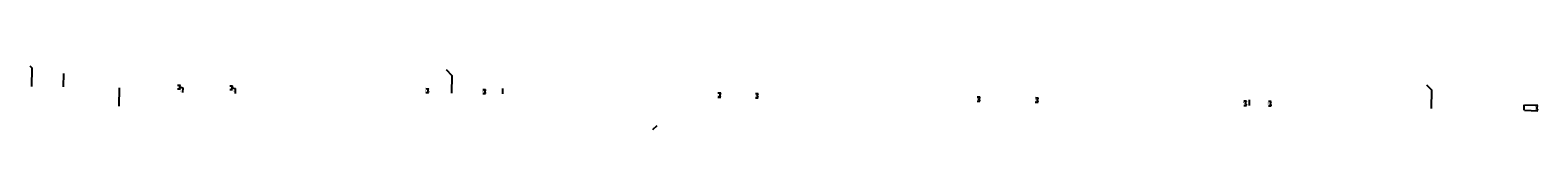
# Model space of a CAD drawing. Header units: feet. Extents: x 1387355 to 1398876, y 442909 to 444023.
# Tile 1 of 3: x 1387355 to 1390233, y 443901 to 444023. Entities that reach past the tile are written whole.
import ezdxf

# ---------------------------------------------------------------- set-up
doc = ezdxf.new("R2010")
doc.units = ezdxf.units.FT
doc.header["$MEASUREMENT"] = 0
doc.linetypes.add('OhDOT_USTN5', pattern=[0.11, 0.055, -0.055])
doc.layers.add('DR_X_Storm_Sewer', color=151, linetype='OhDOT_USTN5')
doc.styles.add('Slanted-Normal', font='font31.shx', dxfattribs={"height": 0.125})
doc.styles.add('Straight-Normal', font='font30.shx', dxfattribs={"height": 0.14})
doc.linetypes.add('waterex', pattern='A,0.15,-0.2,0.15,-0.2,0.15,-0.1,["W",Straight-Normal,S=1,R=0,X=0,Y=-0.06],-0.25,0.15,-0.2,0.15,-0.2', length=1.9)
doc.dimstyles.new('Dec-1  Slanted', dxfattribs={"dimtxt": 0.125, "dimasz": 0.125, "dimexe": 0.07, "dimexo": 0.07, "dimgap": 0.07, "dimtad": 1, "dimdec": 1, "dimzin": 3, "dimdsep": 46, "dimtxsty": 'Slanted-Normal', "dimblk": 'Dim1', "dimcen": 0, "dimclrd": 95, "dimclre": 95, "dimclrt": 7, "dimadec": 1, "dimazin": 3, "dimtfac": 1, "dimtdec": 1, "dimtix": 1, "dimtofl": 0, "dimtmove": 1, "dimatfit": 3, "dimldrblk": 'Dim1', "dimfxl": 1, "dimtolj": 1, "dimtzin": 0, "dimlwd": -1, "dimlwe": -1, "dimarcsym": 0})

# ---------------------------------------------------------------- blocks, each defined once
blk = doc.blocks.new('Dim1')
h = blk.add_hatch(color=4)
h.dxf.hatch_style = 1
h.paths.add_polyline_path([(0, 0), (-1, -0.2), (-1, 0.2)])
at = {"color": 4}
blk.add_lwpolyline([(0, 0), (-1, -0.2), (-1, 0.2), (0, 0)], dxfattribs=at)
blk = doc.blocks.new('*D910')
at = {"layer": 'Defpoints', "color": 0, "linetype": 'waterex', "transparency": 16777216}
for p in [(1388109.6, 443972.6), (1388109.7, 443980.2), (1388115, 443980.1)]:
    blk.add_point(p, dxfattribs=at)
at = {"layer": 'DR_X_Storm_Sewer', "color": 95, "linetype": 'Continuous', "transparency": 16777216}
for p, q in [((1388110.6, 443972.6), (1388115.9, 443972.5)), ((1388110.7, 443980.2), (1388116, 443980.1)), ((1388115, 443975.1), (1388115, 443977.6))]:
    blk.add_line(p, q, dxfattribs=at)
at = {"layer": 'DR_X_Storm_Sewer', "color": 95, "linetype": 'waterex', "transparency": 16777216, "xscale": 2.5, "yscale": 2.5, "zscale": 2.5}
for p, rotation in [((1388114.9, 443972.6), 269.0774975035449), ((1388115, 443980.1), 89.07749750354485)]:
    blk.add_blockref('Dim1', p, dxfattribs=dict(at, rotation=rotation))
at = {"layer": 'DR_X_Storm_Sewer', "color": 7, "linetype": 'waterex', "transparency": 16777216, "insert": (1388110.5, 443975.8), "char_height": 2.5, "attachment_point": 5, "rotation": 89.0775, "style": 'Slanted-Normal'}
blk.add_mtext("\\A1;7.5'", dxfattribs=at)
blk = doc.blocks.new('*D911')
at = {"layer": 'Defpoints', "color": 0, "linetype": 'waterex', "transparency": 16777216}
for p in [(1388666.9, 443963.9), (1388667.1, 443972), (1388672.4, 443971.9)]:
    blk.add_point(p, dxfattribs=at)
at = {"layer": 'DR_X_Storm_Sewer', "color": 95, "linetype": 'Continuous', "transparency": 16777216}
for p, q in [((1388667.9, 443963.9), (1388673.3, 443963.8)), ((1388668.1, 443971.9), (1388673.4, 443971.9)), ((1388672.3, 443966.3), (1388672.3, 443969.4))]:
    blk.add_line(p, q, dxfattribs=at)
at = {"layer": 'DR_X_Storm_Sewer', "color": 95, "linetype": 'waterex', "transparency": 16777216, "xscale": 2.5, "yscale": 2.5, "zscale": 2.5}
for p, rotation in [((1388672.4, 443971.9), 89.08249711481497), ((1388672.3, 443963.8), 269.0824971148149)]:
    blk.add_blockref('Dim1', p, dxfattribs=dict(at, rotation=rotation))
at = {"layer": 'DR_X_Storm_Sewer', "color": 7, "linetype": 'waterex', "transparency": 16777216, "insert": (1388669.1, 443968.1), "char_height": 2.5, "attachment_point": 5, "rotation": 89.0825, "style": 'Slanted-Normal'}
blk.add_mtext("\\A1;8.0'", dxfattribs=at)
blk = doc.blocks.new('*D912')
at = {"layer": 'Defpoints', "color": 0, "linetype": 'waterex', "transparency": 16777216}
for p in [(1389161.5, 443956.2), (1389161.6, 443964.7), (1389166.9, 443964.6)]:
    blk.add_point(p, dxfattribs=at)
at = {"layer": 'DR_X_Storm_Sewer', "color": 95, "linetype": 'Continuous', "transparency": 16777216}
for p, q in [((1389162.5, 443956.2), (1389167.8, 443956.1)), ((1389162.6, 443964.7), (1389167.9, 443964.6)), ((1389166.8, 443958.6), (1389166.9, 443962.1))]:
    blk.add_line(p, q, dxfattribs=at)
at = {"layer": 'DR_X_Storm_Sewer', "color": 95, "linetype": 'waterex', "transparency": 16777216, "xscale": 2.5, "yscale": 2.5, "zscale": 2.5}
for p, rotation in [((1389166.8, 443956.1), 269.0864321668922), ((1389166.9, 443964.6), 89.08643216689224)]:
    blk.add_blockref('Dim1', p, dxfattribs=dict(at, rotation=rotation))
at = {"layer": 'DR_X_Storm_Sewer', "color": 7, "linetype": 'waterex', "transparency": 16777216, "insert": (1389163.6, 443960.1), "char_height": 2.5, "attachment_point": 5, "rotation": 89.0864, "style": 'Slanted-Normal'}
blk.add_mtext("\\A1;8.5'", dxfattribs=at)
blk = doc.blocks.new('*D913')
at = {"layer": 'Defpoints', "color": 0, "linetype": 'waterex', "transparency": 16777216}
for p in [(1389670.4, 443957.2), (1389675.7, 443957.1), (1389670.3, 443948.2)]:
    blk.add_point(p, dxfattribs=at)
at = {"layer": 'DR_X_Storm_Sewer', "color": 95, "linetype": 'Continuous', "transparency": 16777216}
for p, q in [((1389671.4, 443957.2), (1389676.7, 443957.1)), ((1389675.6, 443950.6), (1389675.7, 443954.6)), ((1389671.3, 443948.2), (1389676.6, 443948.1))]:
    blk.add_line(p, q, dxfattribs=at)
at = {"layer": 'DR_X_Storm_Sewer', "color": 95, "linetype": 'waterex', "transparency": 16777216, "xscale": 2.5, "yscale": 2.5, "zscale": 2.5}
for p, rotation in [((1389675.7, 443957.1), 89.09006130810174), ((1389675.6, 443948.1), 269.0900613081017)]:
    blk.add_blockref('Dim1', p, dxfattribs=dict(at, rotation=rotation))
at = {"layer": 'DR_X_Storm_Sewer', "color": 7, "linetype": 'waterex', "transparency": 16777216, "insert": (1389671.1, 443952.7), "char_height": 2.5, "attachment_point": 5, "rotation": 89.0901, "style": 'Slanted-Normal'}
blk.add_mtext("\\A1;9.0'", dxfattribs=at)
blk = doc.blocks.new('*D914')
at = {"layer": 'Defpoints', "color": 0, "linetype": 'waterex', "transparency": 16777216}
for p in [(1390206.4, 443938.8), (1390206.6, 443949.2), (1390231.7, 443948.5)]:
    blk.add_point(p, dxfattribs=at)
at = {"layer": 'DR_X_Storm_Sewer', "color": 95, "linetype": 'Continuous', "transparency": 16777216}
for p, q in [((1390207.4, 443938.8), (1390232.4, 443938.1)), ((1390207.6, 443949.1), (1390232.7, 443948.5)), ((1390231.5, 443940.7), (1390231.6, 443946))]:
    blk.add_line(p, q, dxfattribs=at)
at = {"layer": 'DR_X_Storm_Sewer', "color": 95, "linetype": 'waterex', "transparency": 16777216, "xscale": 2.5, "yscale": 2.5, "zscale": 2.5}
for p, rotation in [((1390231.4, 443938.2), 268.5614338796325), ((1390231.7, 443948.5), 88.56143387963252)]:
    blk.add_blockref('Dim1', p, dxfattribs=dict(at, rotation=rotation))
at = {"layer": 'DR_X_Storm_Sewer', "color": 7, "linetype": 'waterex', "transparency": 16777216, "insert": (1390229.3, 443943.4), "char_height": 2.5, "attachment_point": 5, "rotation": 88.5614, "style": 'Slanted-Normal'}
blk.add_mtext("\\A1;10.5'", dxfattribs=at)
blk = doc.blocks.new('*D915')
at = {"layer": 'Defpoints', "color": 0, "linetype": 'waterex', "transparency": 16777216}
for p in [(1389717.6, 443956.5), (1389722.9, 443956.4), (1389717.5, 443947.5)]:
    blk.add_point(p, dxfattribs=at)
at = {"layer": 'DR_X_Storm_Sewer', "color": 95, "linetype": 'Continuous', "transparency": 16777216}
for p, q in [((1389718.6, 443956.5), (1389723.9, 443956.4)), ((1389722.8, 443949.9), (1389722.9, 443953.9)), ((1389718.5, 443947.5), (1389723.8, 443947.4))]:
    blk.add_line(p, q, dxfattribs=at)
at = {"layer": 'DR_X_Storm_Sewer', "color": 95, "linetype": 'waterex', "transparency": 16777216, "xscale": 2.5, "yscale": 2.5, "zscale": 2.5}
for p, rotation in [((1389722.9, 443956.4), 89.09040772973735), ((1389722.8, 443947.4), 269.0904077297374)]:
    blk.add_blockref('Dim1', p, dxfattribs=dict(at, rotation=rotation))
at = {"layer": 'DR_X_Storm_Sewer', "color": 7, "linetype": 'waterex', "transparency": 16777216, "insert": (1389718.4, 443951.9), "char_height": 2.5, "attachment_point": 5, "rotation": 89.0904, "style": 'Slanted-Normal'}
blk.add_mtext("\\A1;9.0'", dxfattribs=at)
blk = doc.blocks.new('*D916')
at = {"layer": 'Defpoints', "color": 0, "linetype": 'waterex', "transparency": 16777216}
for p in [(1389272.7, 443954.4), (1389272.8, 443963), (1389278.1, 443962.9)]:
    blk.add_point(p, dxfattribs=at)
at = {"layer": 'DR_X_Storm_Sewer', "color": 95, "linetype": 'Continuous', "transparency": 16777216}
for p, q in [((1389273.7, 443954.4), (1389279, 443954.3)), ((1389273.8, 443963), (1389279.1, 443962.9)), ((1389278, 443956.9), (1389278.1, 443960.4))]:
    blk.add_line(p, q, dxfattribs=at)
at = {"layer": 'DR_X_Storm_Sewer', "color": 95, "linetype": 'waterex', "transparency": 16777216, "xscale": 2.5, "yscale": 2.5, "zscale": 2.5}
for p, rotation in [((1389278, 443954.4), 269.0868219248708), ((1389278.1, 443962.9), 89.08682192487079)]:
    blk.add_blockref('Dim1', p, dxfattribs=dict(at, rotation=rotation))
at = {"layer": 'DR_X_Storm_Sewer', "color": 7, "linetype": 'waterex', "transparency": 16777216, "insert": (1389274.8, 443958.4), "char_height": 2.5, "attachment_point": 5, "rotation": 89.0868, "style": 'Slanted-Normal'}
blk.add_mtext("\\A1;8.5'", dxfattribs=at)
blk = doc.blocks.new('*D917')
at = {"layer": 'Defpoints', "color": 0, "linetype": 'waterex', "transparency": 16777216}
for p in [(1388738.4, 443962.8), (1388738.6, 443970.9), (1388743.9, 443970.8)]:
    blk.add_point(p, dxfattribs=at)
at = {"layer": 'DR_X_Storm_Sewer', "color": 95, "linetype": 'Continuous', "transparency": 16777216}
for p, q in [((1388739.4, 443962.8), (1388744.7, 443962.7)), ((1388739.6, 443970.9), (1388744.9, 443970.8)), ((1388743.8, 443965.2), (1388743.8, 443968.3))]:
    blk.add_line(p, q, dxfattribs=at)
at = {"layer": 'DR_X_Storm_Sewer', "color": 95, "linetype": 'waterex', "transparency": 16777216, "xscale": 2.5, "yscale": 2.5, "zscale": 2.5}
for p, rotation in [((1388743.7, 443962.7), 269.0832121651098), ((1388743.9, 443970.8), 89.08321216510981)]:
    blk.add_blockref('Dim1', p, dxfattribs=dict(at, rotation=rotation))
at = {"layer": 'DR_X_Storm_Sewer', "color": 7, "linetype": 'waterex', "transparency": 16777216, "insert": (1388740.5, 443967), "char_height": 2.5, "attachment_point": 5, "rotation": 89.0832, "style": 'Slanted-Normal'}
blk.add_mtext('\\A1;8.0', dxfattribs=at)
blk = doc.blocks.new('*D918')
at = {"layer": 'Defpoints', "color": 0, "linetype": 'waterex', "transparency": 16777216}
for p in [(1388218.2, 443970.9), (1388218.3, 443978.6), (1388223.6, 443978.5)]:
    blk.add_point(p, dxfattribs=at)
at = {"layer": 'DR_X_Storm_Sewer', "color": 95, "linetype": 'Continuous', "transparency": 16777216}
for p, q in [((1388219.2, 443970.9), (1388224.5, 443970.8)), ((1388219.3, 443978.5), (1388224.6, 443978.4)), ((1388223.5, 443973.4), (1388223.6, 443976))]:
    blk.add_line(p, q, dxfattribs=at)
at = {"layer": 'DR_X_Storm_Sewer', "color": 95, "linetype": 'waterex', "transparency": 16777216, "xscale": 2.5, "yscale": 2.5, "zscale": 2.5}
for p, rotation in [((1388223.5, 443970.9), 269.0784944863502), ((1388223.6, 443978.5), 89.07849448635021)]:
    blk.add_blockref('Dim1', p, dxfattribs=dict(at, rotation=rotation))
at = {"layer": 'DR_X_Storm_Sewer', "color": 7, "linetype": 'waterex', "transparency": 16777216, "insert": (1388219.5, 443974.3), "char_height": 2.5, "attachment_point": 5, "rotation": 89.0785, "style": 'Slanted-Normal'}
blk.add_mtext("\\A1;7.5'", dxfattribs=at)
blk = doc.blocks.new('*D919')
at = {"layer": 'Defpoints', "color": 0, "linetype": 'waterex', "transparency": 16777216}
for p in [(1387635.9, 443987.2), (1387641.2, 443987.1), (1387635.8, 443980.1)]:
    blk.add_point(p, dxfattribs=at)
at = {"layer": 'DR_X_Storm_Sewer', "color": 95, "linetype": 'Continuous', "transparency": 16777216}
for p, q in [((1387636.9, 443987.1), (1387642.2, 443987.1)), ((1387641.2, 443982.5), (1387641.2, 443984.6)), ((1387641.2, 443983.5), (1387646.6, 443981.8)), ((1387646.6, 443981.8), (1387646.5, 443972.6)), ((1387636.8, 443980), (1387642.1, 443980))]:
    blk.add_line(p, q, dxfattribs=at)
at = {"layer": 'DR_X_Storm_Sewer', "color": 95, "linetype": 'waterex', "transparency": 16777216, "xscale": 2.5, "yscale": 2.5, "zscale": 2.5}
for p, rotation in [((1387641.1, 443980), 269.0720881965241), ((1387641.2, 443987.1), 89.07208819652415)]:
    blk.add_blockref('Dim1', p, dxfattribs=dict(at, rotation=rotation))
at = {"layer": 'DR_X_Storm_Sewer', "color": 7, "linetype": 'waterex', "transparency": 16777216, "insert": (1387644.3, 443977.2), "char_height": 2.5, "attachment_point": 5, "rotation": 89.0721, "style": 'Slanted-Normal'}
blk.add_mtext("\\A1;7.0'", dxfattribs=at)
blk = doc.blocks.new('*D920')
at = {"layer": 'Defpoints', "color": 0, "linetype": 'waterex', "transparency": 16777216}
for p in [(1387735.5, 443985.7), (1387740.8, 443985.6), (1387735.4, 443978.5)]:
    blk.add_point(p, dxfattribs=at)
at = {"layer": 'DR_X_Storm_Sewer', "color": 95, "linetype": 'Continuous', "transparency": 16777216}
for p, q in [((1387736.5, 443985.7), (1387741.8, 443985.6)), ((1387740.7, 443980.9), (1387740.8, 443983.1)), ((1387740.8, 443982), (1387746.8, 443980.4)), ((1387736.4, 443978.5), (1387741.7, 443978.4)), ((1387746.8, 443980.4), (1387746.6, 443971.2))]:
    blk.add_line(p, q, dxfattribs=at)
at = {"layer": 'DR_X_Storm_Sewer', "color": 95, "linetype": 'waterex', "transparency": 16777216, "xscale": 2.5, "yscale": 2.5, "zscale": 2.5}
for p, rotation in [((1387740.7, 443978.4), 269.0724859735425), ((1387740.8, 443985.6), 89.07248597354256)]:
    blk.add_blockref('Dim1', p, dxfattribs=dict(at, rotation=rotation))
at = {"layer": 'DR_X_Storm_Sewer', "color": 7, "linetype": 'waterex', "transparency": 16777216, "insert": (1387744.4, 443975.8), "char_height": 2.5, "attachment_point": 5, "rotation": 89.0725, "style": 'Slanted-Normal'}
blk.add_mtext("\\A1;7.0'", dxfattribs=at)

msp = doc.modelspace()

# ---------------------------------------------------------------- linework, layer by layer
at = {"layer": 'DR_X_Storm_Sewer', "linetype": 'waterex', "flags": 128}
for points in [[(1387358.66, 443984.45), (1387359.21, 444019.43), (1387355.48, 444023.29)], [(1388149.38, 444016.55), (1388160.06, 444005.55), (1388159.55, 443971.86)], [(1387419.1, 444008.87), (1387418.67, 443983.5)], [(1387525.56, 443981.79), (1387525, 443946.48)], [(1390029.81, 443942.22), (1390030.35, 443977.37), (1390020.95, 443987.06)], [(1388257.11, 443980.34), (1388256.93, 443970.34)], [(1389682.06, 443959), (1389681.88, 443948.04)], [(1390206.37, 443938.79), (1390206.63, 443949.15)], [(1388551.11, 443909.04), (1388543.19, 443901.36)]]:
    msp.add_lwpolyline(points, dxfattribs=at)

# ---------------------------------------------------------------- dimensions: what is measured, and where the dimension line sits
at = {"layer": 'DR_X_Storm_Sewer', "linetype": 'waterex'}
for base, p1, p2, angle, text, picture, middle in [((1387641.23, 443987.07), (1387635.81, 443980.06), (1387635.93, 443987.15), 89.07209, "7.0'", '*D919', (1387646.63, 443980.78)), ((1387740.82, 443985.6), (1387735.4, 443978.5), (1387735.52, 443985.69), 89.07249, "7.0'", '*D920', (1387746.75, 443979.37)), ((1388223.63, 443978.47), (1388218.2, 443970.95), (1388218.33, 443978.55), 89.07849, "7.5'", '*D918', (1388221.8, 443974.26)), ((1388743.86, 443970.82), (1388738.43, 443962.8), (1388738.56, 443970.91), 89.08321, '8.0', '*D917', (1388742.79, 443966.92)), ((1390231.68, 443948.52), (1390206.37, 443938.79), (1390206.63, 443949.15), 88.56143, "10.5'", '*D914', (1390231.55, 443943.34))]:
    dim = msp.add_linear_dim(base=base, p1=p1, p2=p2, angle=angle, text=text, dimstyle='Dec-1  Slanted', override={"dimexe": 0.05, "dimexo": 0.05, "dimgap": 0.05, "dimpost": "'"}, dxfattribs=at)
    dim.commit()
    dim.dimension.update_dxf_attribs({"geometry": picture, "text_midpoint": middle, "dimtype": 161})
for base, p1, p2, angle, picture, middle in [((1388115.04, 443980.08), (1388109.62, 443972.65), (1388109.74, 443980.17), 89.0775, '*D910', (1388112.73, 443975.74)), ((1388672.38, 443971.87), (1388666.95, 443963.92), (1388667.08, 443971.96), 89.0825, '*D911', (1388671.31, 443968.05)), ((1389166.92, 443964.59), (1389161.48, 443956.18), (1389161.62, 443964.67), 89.08643, '*D912', (1389165.88, 443960.1)), ((1389278.14, 443962.89), (1389272.7, 443954.44), (1389272.83, 443962.98), 89.08682, '*D916', (1389277.1, 443958.36)), ((1389675.71, 443957.09), (1389670.26, 443948.22), (1389670.4, 443957.17), 89.09006, '*D913', (1389673.39, 443952.65)), ((1389722.93, 443956.39), (1389717.48, 443947.48), (1389717.62, 443956.48), 89.09041, '*D915', (1389720.61, 443951.91))]:
    dim = msp.add_linear_dim(base=base, p1=p1, p2=p2, angle=angle, dimstyle='Dec-1  Slanted', override={"dimexe": 0.05, "dimexo": 0.05, "dimgap": 0.05, "dimpost": "'"}, dxfattribs=at)
    dim.commit()
    dim.dimension.update_dxf_attribs({"geometry": picture, "text_midpoint": middle, "dimtype": 161})

doc.saveas('drawing.dxf')
